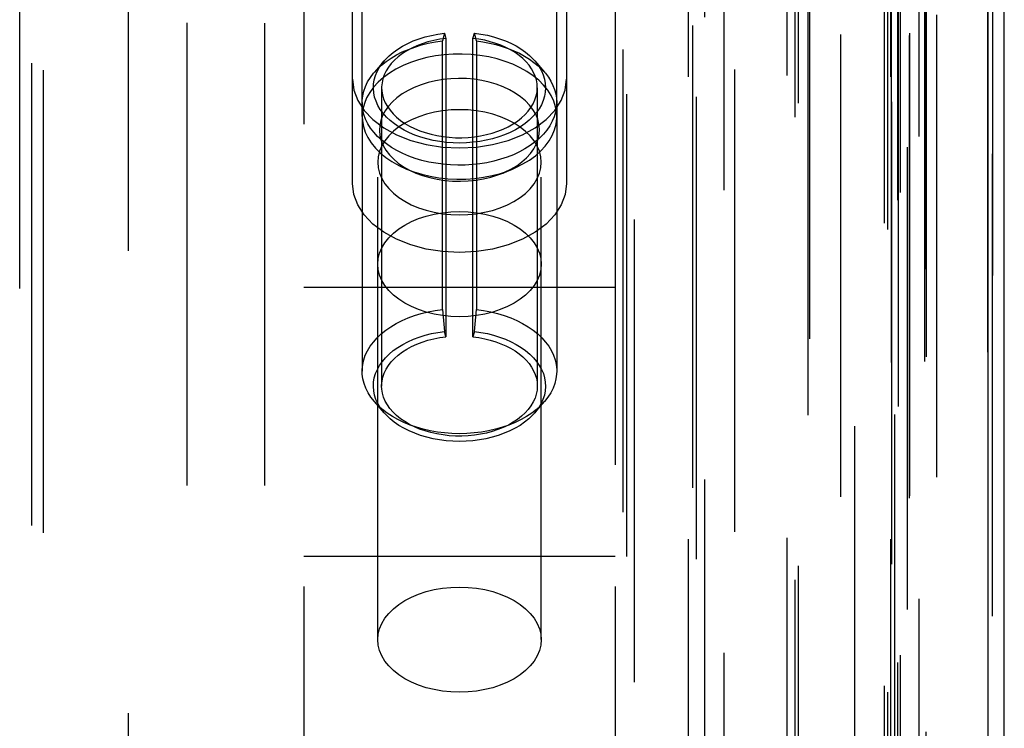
# Model space of a CAD drawing. Header units: inches. Extents: x 0 to 85, y 0 to 55.
# Tile 80 of 115: x 61.644 to 62.64, y 24.343 to 25.059. Entities that reach past the tile are written whole.
import ezdxf

# ---------------------------------------------------------------- set-up
doc = ezdxf.new("R2010")
doc.units = ezdxf.units.IN
doc.header["$LTSCALE"] = 4.675
doc.header["$MEASUREMENT"] = 0
doc.linetypes.add('HIDDEN', pattern=[0.2, 0.1, -0.1])
for name, color, linetype in [('_20005', 7, 'CONTINUOUS'), ('_25203', 7, 'CONTINUOUS'), ('_25324', 7, 'CONTINUOUS'), ('_27241', 7, 'CONTINUOUS'), ('_76191', 7, 'CONTINUOUS'), ('_99949', 7, 'CONTINUOUS')]:
    doc.layers.add(name, color=color, linetype=linetype)

msp = doc.modelspace()

# ---------------------------------------------------------------- linework, layer by layer
at = {"layer": '_20005', "color": 8, "linetype": 'HIDDEN'}
for p, q in [((61.93153, 25.42123), (61.93153, 23.88379)), ((62.24649, 25.42123), (62.24649, 23.88379)), ((62.00633, 24.43255), (62.00633, 25.2947)), ((62.17169, 24.43255), (62.17169, 25.2947)), ((62.24649, 24.78856), (61.93153, 24.78856)), ((62.24649, 24.51645), (61.93153, 24.51645))]:
    msp.add_line(p, q, dxfattribs=at)
for points in [[(62.17169, 24.9151), (62.17122, 24.92069), (62.16987, 24.92616), (62.16763, 24.93154), (62.16453, 24.93673), (62.16059, 24.94168), (62.15589, 24.94634), (62.15049, 24.95063), (62.14443, 24.95454), (62.13773, 24.95803), (62.13048, 24.96107), (62.12277, 24.96361), (62.11468, 24.96561), (62.10631, 24.96706), (62.09776, 24.96794), (62.08913, 24.96824), (62.0805, 24.96796), (62.07196, 24.9671), (62.06361, 24.96567), (62.05554, 24.96369), (62.04783, 24.96118), (62.04057, 24.95816), (62.03385, 24.95468), (62.02775, 24.95078), (62.0223, 24.94649), (62.01755, 24.94182), (62.01357, 24.93684), (62.01043, 24.93162), (62.00816, 24.92621), (62.0068, 24.92071), (62.00633, 24.9151)], [(62.00633, 24.9151), (62.0068, 24.9095), (62.00814, 24.90403), (62.01039, 24.89866), (62.01349, 24.89346), (62.01743, 24.88851), (62.02213, 24.88385), (62.02753, 24.87956), (62.03359, 24.87566), (62.04029, 24.87216), (62.04754, 24.86912), (62.05525, 24.86659), (62.06334, 24.86458), (62.07171, 24.86313), (62.08025, 24.86225), (62.08889, 24.86196), (62.09752, 24.86224), (62.10606, 24.8631), (62.11441, 24.86452), (62.12248, 24.86651), (62.13019, 24.86902), (62.13745, 24.87203), (62.14417, 24.87551), (62.15027, 24.87941), (62.15572, 24.8837), (62.16047, 24.88838), (62.16445, 24.89335), (62.16759, 24.89858), (62.16986, 24.90398), (62.17122, 24.90948), (62.17169, 24.9151)], [(62.00633, 24.81215), (62.00678, 24.8177), (62.00814, 24.8232), (62.01038, 24.82857), (62.01348, 24.83376), (62.01741, 24.83872), (62.02212, 24.84339), (62.02757, 24.84771), (62.03369, 24.85164), (62.04041, 24.85514), (62.04767, 24.85817), (62.05538, 24.8607), (62.06346, 24.86269), (62.07182, 24.86413), (62.08037, 24.865), (62.08901, 24.86529), (62.09765, 24.865), (62.1062, 24.86413), (62.11456, 24.86269), (62.12264, 24.8607), (62.13035, 24.85817), (62.13761, 24.85514), (62.14433, 24.85164), (62.15045, 24.84771), (62.1559, 24.84339), (62.16061, 24.83872), (62.16454, 24.83376), (62.16764, 24.82857), (62.16988, 24.8232), (62.17123, 24.8177), (62.17169, 24.81215)], [(62.17169, 24.81215), (62.17123, 24.80659), (62.16988, 24.8011), (62.16764, 24.79573), (62.16454, 24.79053), (62.16061, 24.78558), (62.1559, 24.78091), (62.15045, 24.77659), (62.14433, 24.77265), (62.13761, 24.76915), (62.13035, 24.76612), (62.12264, 24.7636), (62.11456, 24.76161), (62.1062, 24.76017), (62.09765, 24.7593), (62.08901, 24.759), (62.08037, 24.7593), (62.07182, 24.76017), (62.06346, 24.76161), (62.05538, 24.7636), (62.04767, 24.76612), (62.04041, 24.76915), (62.03369, 24.77265), (62.02757, 24.77659), (62.02212, 24.78091), (62.01741, 24.78558), (62.01348, 24.79053), (62.01038, 24.79573), (62.00814, 24.8011), (62.00678, 24.80659), (62.00633, 24.81215)], [(62.00633, 24.43255), (62.00678, 24.4381), (62.00814, 24.4436), (62.01038, 24.44897), (62.01348, 24.45417), (62.01741, 24.45912), (62.02212, 24.46379), (62.02757, 24.46811), (62.03369, 24.47204), (62.04041, 24.47554), (62.04767, 24.47857), (62.05538, 24.4811), (62.06346, 24.48309), (62.07182, 24.48453), (62.08037, 24.4854), (62.08901, 24.48569), (62.09765, 24.4854), (62.1062, 24.48453), (62.11456, 24.48309), (62.12264, 24.4811), (62.13035, 24.47857), (62.13761, 24.47554), (62.14433, 24.47204), (62.15045, 24.46811), (62.1559, 24.46379), (62.16061, 24.45912), (62.16454, 24.45417), (62.16764, 24.44897), (62.16988, 24.4436), (62.17123, 24.4381), (62.17169, 24.43255)], [(62.17169, 24.43255), (62.17123, 24.42699), (62.16988, 24.4215), (62.16764, 24.41613), (62.16454, 24.41093), (62.16061, 24.40598), (62.1559, 24.40131), (62.15045, 24.39699), (62.14433, 24.39306), (62.13761, 24.38956), (62.13035, 24.38653), (62.12264, 24.384), (62.11456, 24.38201), (62.1062, 24.38057), (62.09765, 24.3797), (62.08901, 24.37941), (62.08037, 24.3797), (62.07182, 24.38057), (62.06346, 24.38201), (62.05538, 24.384), (62.04767, 24.38653), (62.04041, 24.38956), (62.03369, 24.39306), (62.02757, 24.39699), (62.02212, 24.40131), (62.01741, 24.40598), (62.01348, 24.41093), (62.01038, 24.41613), (62.00814, 24.4215), (62.00678, 24.42699), (62.00633, 24.43255)]]:
    msp.add_lwpolyline(points, dxfattribs=at)
at = {"layer": '_25203', "color": 8, "linetype": 'HIDDEN'}
for p, q in [((62.24649, 33.4919), (62.24649, 20.78561)), ((62.44334, 20.99672), (62.44334, 33.4919)), ((62.26617, 21.58463), (62.26617, 33.46797)), ((62.25436, 33.44404), (62.25436, 21.84983)), ((62.44176, 21.85445), (62.44176, 33.44362)), ((61.64413, 21.98243), (61.64413, 33.43207)), ((61.65594, 33.43028), (61.65594, 22.00232)), ((61.66775, 33.4231), (61.66775, 22.08188)), ((62.35696, 22.08188), (62.35696, 33.4231)), ((62.36719, 33.424), (62.36719, 22.07194)), ((62.32523, 20.84592), (62.32523, 33.2788)), ((62.32869, 20.77391), (62.32869, 33.0874)), ((62.47484, 20.83688), (62.47484, 33.06967)), ((62.52902, 33.07513), (62.52902, 20.90266)), ((62.54432, 20.83566), (62.54432, 33.03139)), ((62.54472, 20.838), (62.54472, 33.02905)), ((62.33704, 33.00935), (62.33704, 20.83688)), ((62.4202, 32.95036), (62.4202, 21.19216)), ((62.52637, 20.76875), (62.52637, 32.95684)), ((62.2583, 20.77656), (62.2583, 32.94903)), ((62.32034, 32.94903), (62.32034, 20.77656)), ((62.52503, 32.94903), (62.52503, 20.77656)), ((62.42855, 21.22053), (62.42855, 32.92729)), ((62.43153, 32.92232), (62.43153, 21.2255)), ((62.5424, 20.72295), (62.5424, 32.89542)), ((62.55381, 32.88871), (62.55381, 20.71624)), ((62.62838, 20.71624), (62.62838, 32.88871)), ((62.51862, 32.80089), (62.51862, 20.62841)), ((62.52208, 32.79449), (62.52208, 19.56849)), ((62.48898, 19.50568), (62.48898, 31.67815)), ((61.98074, 24.89358), (61.98074, 26.26446)), ((62.19728, 26.26446), (62.19728, 24.89358))]:
    msp.add_line(p, q, dxfattribs=at)
at = {"layer": '_25203', "color": 7, "linetype": 'Continuous'}
for p, q in [((62.64019, 20.64901), (62.64019, 30.21475)), ((62.62363, 30.20709), (62.62363, 20.63663))]:
    msp.add_line(p, q, dxfattribs=at)
at = {"layer": '_25203', "color": 8, "linetype": 'HIDDEN'}
for points in [[(61.98074, 24.99913), (61.98215, 24.98807), (61.98608, 24.97756), (61.99261, 24.96749), (62.00145, 24.9582), (62.01247, 24.94993), (62.02533, 24.94285), (62.03979, 24.93717), (62.05545, 24.93297), (62.0718, 24.93045), (62.08901, 24.92954)], [(62.08901, 24.92954), (62.10622, 24.93045), (62.12257, 24.93297), (62.13824, 24.93717), (62.15269, 24.94285), (62.16555, 24.94994), (62.17657, 24.9582), (62.18542, 24.96749), (62.19194, 24.97756), (62.19587, 24.98807), (62.19728, 24.99913)], [(62.08901, 24.82398), (62.0718, 24.82489), (62.05545, 24.82741), (62.03978, 24.83161), (62.02533, 24.8373), (62.01247, 24.84438), (62.00145, 24.85265), (61.9926, 24.86194), (61.98607, 24.87201), (61.98215, 24.88252), (61.98074, 24.89358)], [(62.19728, 24.89358), (62.19587, 24.88251), (62.19194, 24.872), (62.18541, 24.86193), (62.17657, 24.85264), (62.16555, 24.84438), (62.15269, 24.83729), (62.13823, 24.83161), (62.12257, 24.82741), (62.10622, 24.82489), (62.08901, 24.82398)]]:
    msp.add_lwpolyline(points, dxfattribs=at)
at = {"layer": '_25324', "color": 8, "linetype": 'HIDDEN'}
for p, q in [((62.07389, 25.04561), (62.07192, 25.03772)), ((62.07389, 25.04561), (62.07534, 25.04034)), ((62.10268, 25.04034), (62.10413, 25.04561)), ((62.1061, 25.03772), (62.10413, 25.04561)), ((62.07192, 24.76629), (62.07192, 25.03772)), ((62.07534, 25.04034), (62.07534, 24.73875)), ((62.10268, 24.73875), (62.10268, 25.04034)), ((62.1061, 25.03772), (62.1061, 24.76629)), ((62.01285, 25.01761), (62.00291, 25.00607)), ((62.16517, 25.01761), (62.17511, 25.00607)), ((62.01027, 24.9905), (62.01027, 24.6889)), ((62.16775, 24.9905), (62.16775, 24.6889)), ((61.99058, 24.97542), (61.99058, 24.70398)), ((62.18743, 24.97542), (62.18743, 24.70398)), ((62.07192, 24.76629), (62.07389, 24.74401)), ((62.10413, 24.74401), (62.1061, 24.76629)), ((62.07534, 24.73875), (62.07389, 24.74401)), ((62.10413, 24.74401), (62.10268, 24.73875)), ((62.01285, 24.66179), (62.00291, 24.67333)), ((62.16517, 24.66179), (62.17511, 24.67333))]:
    msp.add_line(p, q, dxfattribs=at)
for points in [[(62.01285, 25.01761), (62.01408, 25.01899), (62.01779, 25.02268), (62.02194, 25.02618), (62.0265, 25.02944), (62.0314, 25.03245), (62.03664, 25.0352), (62.04223, 25.03769), (62.04812, 25.0399), (62.05426, 25.04181), (62.06064, 25.0434), (62.06717, 25.04467), (62.07389, 25.04561)], [(62.10413, 25.04561), (62.11075, 25.04468), (62.11721, 25.04344), (62.12351, 25.04187), (62.1296, 25.04), (62.13545, 25.03783), (62.14101, 25.03538), (62.14626, 25.03265), (62.15117, 25.02968), (62.1557, 25.02647), (62.15983, 25.02304), (62.16354, 25.01942), (62.16517, 25.01761)], [(62.00291, 25.00607), (62.00584, 25.00925), (62.01006, 25.0132), (62.01473, 25.01692), (62.01982, 25.02041), (62.02531, 25.02364), (62.03116, 25.0266), (62.03734, 25.02926), (62.04382, 25.03162), (62.05055, 25.03365), (62.05751, 25.03535), (62.06464, 25.03671), (62.07192, 25.03772)], [(62.07534, 25.04034), (62.06909, 25.03946), (62.06302, 25.03827), (62.05708, 25.03676), (62.05135, 25.03494), (62.04587, 25.03283), (62.04068, 25.03045), (62.03582, 25.02782), (62.03131, 25.02494), (62.02715, 25.02181), (62.02339, 25.01847), (62.02008, 25.01495), (62.01721, 25.01128), (62.01483, 25.00746), (62.01293, 25.00354), (62.01154, 24.99954), (62.01065, 24.9955), (62.01028, 24.99143), (62.01027, 24.9905)], [(62.16775, 24.9905), (62.16751, 24.99444), (62.1668, 24.99833), (62.16562, 25.00218), (62.16398, 25.00596), (62.16189, 25.00965), (62.15937, 25.01322), (62.15642, 25.01665), (62.15307, 25.01993), (62.14933, 25.02303), (62.14523, 25.02593), (62.14079, 25.02862), (62.13604, 25.03109), (62.13101, 25.03331), (62.12572, 25.03527), (62.12021, 25.03696), (62.11452, 25.03838), (62.10868, 25.0395), (62.10268, 25.04034)], [(62.1061, 25.03772), (62.11282, 25.0368), (62.11942, 25.03559), (62.12588, 25.03408), (62.13216, 25.03228), (62.13822, 25.03021), (62.14405, 25.02787), (62.14961, 25.02527), (62.15487, 25.02243), (62.15981, 25.01936), (62.16441, 25.01608), (62.16864, 25.0126), (62.17248, 25.00894), (62.17511, 25.00607)], [(62.17607, 24.9905), (62.1758, 24.98611), (62.17501, 24.98178), (62.17368, 24.97748), (62.17184, 24.97326), (62.16948, 24.96914), (62.16664, 24.96516), (62.16334, 24.96136), (62.15958, 24.95772), (62.15536, 24.95426), (62.15072, 24.95102), (62.14571, 24.94803), (62.14035, 24.9453), (62.13467, 24.94285), (62.12871, 24.94069), (62.12253, 24.93885), (62.11617, 24.93733), (62.10966, 24.93613), (62.10302, 24.93526), (62.09626, 24.93473), (62.08944, 24.93453), (62.08262, 24.93469), (62.07583, 24.93518), (62.06913, 24.93601), (62.06255, 24.93718), (62.05615, 24.93868), (62.04995, 24.94048), (62.04399, 24.9426), (62.03832, 24.945), (62.03296, 24.94768), (62.02794, 24.95061), (62.02329, 24.95379), (62.01905, 24.95719), (62.01523, 24.96079), (62.01186, 24.96457), (62.00895, 24.96851), (62.00653, 24.97259), (62.00461, 24.97678), (62.0032, 24.98105), (62.00231, 24.98539), (62.00196, 24.98975), (62.00213, 24.9941), (62.00283, 24.99843), (62.00406, 25.00273), (62.0058, 25.00696), (62.00807, 25.0111), (62.01083, 25.01512), (62.01285, 25.01761)], [(62.16517, 25.01761), (62.1668, 25.01562), (62.16959, 25.01167), (62.17191, 25.0076), (62.17372, 25.00341), (62.17502, 24.99915), (62.1758, 24.99485), (62.17607, 24.9905)], [(61.99058, 24.97542), (61.99064, 24.97762), (61.99118, 24.98239), (61.99228, 24.98713), (61.99394, 24.99179), (61.99613, 24.99636), (61.99886, 25.00081), (62.0021, 25.00512), (62.00291, 25.00607)], [(62.17511, 25.00607), (62.17591, 25.00512), (62.17893, 25.00115), (62.1815, 24.99705), (62.18362, 24.99285), (62.18528, 24.98857), (62.18648, 24.98422), (62.18719, 24.97983), (62.18743, 24.97542)], [(62.01027, 24.9905), (62.01042, 24.98735), (62.01108, 24.98327), (62.01225, 24.97923), (62.01393, 24.97525), (62.0161, 24.97138), (62.01875, 24.96764), (62.02187, 24.96405), (62.02542, 24.96064), (62.02939, 24.95743), (62.03375, 24.95444), (62.03846, 24.95169), (62.0435, 24.94919), (62.04883, 24.94697), (62.05443, 24.94503), (62.06025, 24.94338), (62.06626, 24.94204), (62.07243, 24.94102), (62.0787, 24.94032), (62.08505, 24.93995), (62.09143, 24.93991), (62.09779, 24.9402), (62.10406, 24.94081), (62.11023, 24.94175), (62.11628, 24.94302), (62.12217, 24.94459), (62.12785, 24.94647), (62.13329, 24.94864), (62.13843, 24.95109), (62.14324, 24.9538), (62.14769, 24.95675), (62.15176, 24.95992), (62.15538, 24.96326), (62.15857, 24.96678), (62.16133, 24.97047), (62.16361, 24.9743), (62.16541, 24.97825), (62.16671, 24.98228), (62.16748, 24.98636), (62.16775, 24.9905)], [(62.18743, 24.97542), (62.18715, 24.97064), (62.18631, 24.96588), (62.18491, 24.96118), (62.18296, 24.95657), (62.18048, 24.95206), (62.17747, 24.94768), (62.17396, 24.94346), (62.16996, 24.93943), (62.1655, 24.9356), (62.1606, 24.932), (62.15529, 24.92865), (62.14961, 24.92556), (62.14357, 24.92276), (62.13723, 24.92026), (62.13061, 24.91808), (62.12375, 24.91622), (62.11669, 24.9147), (62.10947, 24.91353), (62.10214, 24.91271), (62.09473, 24.91226), (62.08729, 24.91216), (62.07986, 24.91242), (62.07248, 24.91305), (62.0652, 24.91403), (62.05805, 24.91536), (62.05108, 24.91704), (62.04433, 24.91904), (62.03783, 24.92138), (62.03162, 24.92402), (62.02574, 24.92695), (62.02023, 24.93016), (62.0151, 24.93363), (62.0104, 24.93734), (62.00615, 24.94127), (62.00238, 24.94539), (61.99909, 24.94968), (61.99633, 24.95412), (61.99409, 24.95869), (61.99239, 24.96334), (61.99125, 24.96807), (61.99067, 24.97284), (61.99058, 24.97542)], [(61.99058, 24.70398), (61.99062, 24.70573), (61.99111, 24.71052), (61.99217, 24.71528), (61.99378, 24.71998), (61.99595, 24.72458), (61.99865, 24.72907), (62.00188, 24.73341), (62.00561, 24.73758), (62.00982, 24.74156), (62.01449, 24.74532), (62.0196, 24.74884), (62.02509, 24.75209), (62.03095, 24.75507), (62.03716, 24.75776), (62.04366, 24.76013), (62.05043, 24.76219), (62.05743, 24.7639), (62.0646, 24.76527), (62.07192, 24.76629)], [(62.1061, 24.76629), (62.11341, 24.76527), (62.12058, 24.76391), (62.12757, 24.76219), (62.13434, 24.76014), (62.14085, 24.75776), (62.14706, 24.75508), (62.15291, 24.7521), (62.1584, 24.74885), (62.16351, 24.74533), (62.16819, 24.74156), (62.17241, 24.73758), (62.17615, 24.7334), (62.17937, 24.72906), (62.18208, 24.72457), (62.18424, 24.71997), (62.18586, 24.71527), (62.18691, 24.71051), (62.1874, 24.7057), (62.18743, 24.70398)], [(62.01285, 24.66179), (62.01168, 24.6632), (62.0088, 24.66715), (62.0064, 24.67124), (62.00451, 24.67544), (62.00313, 24.67972), (62.00228, 24.68405), (62.00195, 24.68842), (62.00216, 24.69278), (62.00289, 24.69713), (62.00416, 24.70142), (62.00593, 24.70564), (62.00822, 24.70975), (62.011, 24.71374), (62.01425, 24.71758), (62.01796, 24.72124), (62.0221, 24.72471), (62.02665, 24.72795), (62.03158, 24.73096), (62.03686, 24.73371), (62.04246, 24.73619), (62.04834, 24.73838), (62.05448, 24.74027), (62.06082, 24.74185), (62.06728, 24.74309), (62.07389, 24.74401)], [(62.10413, 24.74401), (62.11074, 24.74309), (62.11721, 24.74185), (62.12355, 24.74027), (62.12968, 24.73838), (62.13557, 24.73619), (62.14117, 24.73371), (62.14644, 24.73096), (62.15137, 24.72795), (62.15592, 24.7247), (62.16007, 24.72124), (62.16377, 24.71758), (62.16703, 24.71374), (62.1698, 24.70975), (62.17209, 24.70563), (62.17386, 24.70142), (62.17512, 24.69712), (62.17586, 24.69278), (62.17607, 24.68841), (62.17574, 24.68405), (62.17489, 24.67971), (62.17351, 24.67543), (62.17162, 24.67124), (62.16922, 24.66715), (62.16634, 24.66319), (62.16517, 24.66179)], [(62.01027, 24.6889), (62.01028, 24.6898), (62.01065, 24.69387), (62.01153, 24.69792), (62.01292, 24.70192), (62.01482, 24.70585), (62.0172, 24.70967), (62.02006, 24.71334), (62.02337, 24.71686), (62.02712, 24.72019), (62.03127, 24.72332), (62.03576, 24.72619), (62.0406, 24.72882), (62.04578, 24.7312), (62.05125, 24.73332), (62.05698, 24.73514), (62.06293, 24.73666), (62.06904, 24.73786), (62.07534, 24.73875)], [(62.10268, 24.73875), (62.10868, 24.73791), (62.11451, 24.73679), (62.12021, 24.73537), (62.12572, 24.73368), (62.13101, 24.73171), (62.13604, 24.7295), (62.14079, 24.72703), (62.14523, 24.72434), (62.14933, 24.72144), (62.15306, 24.71834), (62.15642, 24.71506), (62.15937, 24.71163), (62.16189, 24.70806), (62.16398, 24.70437), (62.16562, 24.70059), (62.1668, 24.69673), (62.16751, 24.69284), (62.16775, 24.6889)], [(62.00291, 24.67333), (61.99949, 24.67768), (61.99663, 24.68215), (61.99431, 24.68673), (61.99255, 24.69141), (61.99134, 24.69615), (61.9907, 24.70093), (61.99058, 24.70398)], [(62.18743, 24.70398), (62.18732, 24.70089), (62.18667, 24.6961), (62.18545, 24.69135), (62.18368, 24.68667), (62.18135, 24.68208), (62.17849, 24.67762), (62.17511, 24.67333)], [(62.16775, 24.6889), (62.16749, 24.6848), (62.16672, 24.68074), (62.16543, 24.67672), (62.16365, 24.67278), (62.16137, 24.66894), (62.15862, 24.66524), (62.15543, 24.66172), (62.1518, 24.65836), (62.14773, 24.65519), (62.14327, 24.65223), (62.13845, 24.64951), (62.13332, 24.64706), (62.12788, 24.64489), (62.1222, 24.64301), (62.11632, 24.64143), (62.11028, 24.64017), (62.10411, 24.63923), (62.09784, 24.63861), (62.09147, 24.63832), (62.08507, 24.63835), (62.0787, 24.63873), (62.07239, 24.63943), (62.0662, 24.64046), (62.06016, 24.64181), (62.05432, 24.64347), (62.04871, 24.64542), (62.04337, 24.64766), (62.03833, 24.65016), (62.03363, 24.65292), (62.0293, 24.65591), (62.02535, 24.65912), (62.02182, 24.66252), (62.01872, 24.66609), (62.01608, 24.66981), (62.01392, 24.67367), (62.01225, 24.67762), (62.01108, 24.68165), (62.01042, 24.68573), (62.01027, 24.6889)], [(62.17511, 24.67333), (62.17122, 24.6692), (62.16687, 24.66528), (62.16207, 24.66159), (62.15686, 24.65815), (62.15127, 24.65498), (62.14529, 24.65208), (62.13898, 24.64948), (62.13238, 24.64719), (62.12552, 24.64523), (62.11845, 24.64361), (62.11121, 24.64235), (62.10385, 24.64144), (62.09641, 24.6409), (62.08893, 24.64072), (62.08145, 24.6409), (62.07402, 24.64145), (62.06668, 24.64237), (62.05946, 24.64363), (62.05242, 24.64525), (62.04558, 24.64721), (62.039, 24.64949), (62.0327, 24.65209), (62.02673, 24.65499), (62.02113, 24.65817), (62.01592, 24.66161), (62.01112, 24.66531), (62.00676, 24.66923), (62.00291, 24.67333)], [(62.16517, 24.66179), (62.16298, 24.65939), (62.15917, 24.65577), (62.15493, 24.65235), (62.1503, 24.64916), (62.14529, 24.64621), (62.13993, 24.64351), (62.13427, 24.6411), (62.12833, 24.63897), (62.12215, 24.63715), (62.11576, 24.63565), (62.10922, 24.63447), (62.10255, 24.63362), (62.0958, 24.63311), (62.089, 24.63294), (62.08221, 24.63311), (62.07546, 24.63362), (62.06879, 24.63447), (62.06225, 24.63565), (62.05587, 24.63716), (62.04968, 24.63898), (62.04374, 24.6411), (62.03808, 24.64352), (62.03273, 24.64621), (62.02772, 24.64916), (62.02308, 24.65236), (62.01884, 24.65578), (62.01504, 24.6594), (62.01285, 24.66179)]]:
    msp.add_lwpolyline(points, dxfattribs=at)
at = {"layer": '_27241', "color": 8, "linetype": 'HIDDEN'}
for p, q in [((61.99058, 24.96129), (61.99058, 25.42438)), ((62.18743, 24.96129), (62.18743, 25.42438)), ((62.045, 24.90423), (62.03547, 24.9082)), ((62.13302, 24.90423), (62.14255, 24.9082))]:
    msp.add_line(p, q, dxfattribs=at)
for points in [[(62.18743, 24.96129), (62.18723, 24.96537), (62.18622, 24.97118), (62.18439, 24.97691), (62.18174, 24.9825), (62.1783, 24.9879), (62.1741, 24.99309), (62.16917, 24.998), (62.16356, 25.0026), (62.15731, 25.00684), (62.15048, 25.0107), (62.14312, 25.01413), (62.13531, 25.01712), (62.1271, 25.01962), (62.11856, 25.02163), (62.10977, 25.02313), (62.10081, 25.0241), (62.09174, 25.02453), (62.08265, 25.02442), (62.07361, 25.02377), (62.06471, 25.02259), (62.05601, 25.02089), (62.0476, 25.01868), (62.03954, 25.01598), (62.0319, 25.01281), (62.02474, 25.0092), (62.01814, 25.00519), (62.01214, 25.0008)], [(62.01214, 25.0008), (62.0068, 24.99607), (62.00215, 24.99105), (61.99825, 24.98577), (61.99512, 24.98028), (61.9928, 24.97463), (61.99129, 24.96887), (61.99062, 24.96304), (61.99058, 24.96129)], [(62.1522, 24.91539), (62.15686, 24.91954), (62.16084, 24.92393), (62.16414, 24.92858), (62.16673, 24.93342), (62.16856, 24.93839), (62.16962, 24.94344), (62.16991, 24.94851), (62.16942, 24.95358), (62.16816, 24.95863), (62.16613, 24.96358), (62.16335, 24.96838), (62.15986, 24.97298), (62.15568, 24.97732), (62.15087, 24.98138), (62.14547, 24.98511), (62.13953, 24.98849), (62.13311, 24.99146), (62.12627, 24.99403), (62.11908, 24.99614), (62.11159, 24.9978), (62.10389, 24.99898), (62.09604, 24.99967), (62.08811, 24.99986), (62.08019, 24.99956), (62.07239, 24.99876), (62.06475, 24.99748), (62.05729, 24.9957), (62.05012, 24.99347), (62.04332, 24.99078), (62.03696, 24.98768), (62.03114, 24.9842), (62.02582, 24.98034)], [(62.02582, 24.98034), (62.02116, 24.97619), (62.01718, 24.9718), (62.01387, 24.96715), (62.01129, 24.96231), (62.00946, 24.95734), (62.0084, 24.95229), (62.00811, 24.94722), (62.00859, 24.94215), (62.00986, 24.9371), (62.01189, 24.93215), (62.01467, 24.92735), (62.01816, 24.92275), (62.02234, 24.91841), (62.02715, 24.91435), (62.03255, 24.91062), (62.03849, 24.90724), (62.045, 24.90423)], [(61.99058, 24.96129), (61.99079, 24.9572), (61.9918, 24.95139), (61.99363, 24.94567), (61.99628, 24.94008), (61.99972, 24.93467), (62.00392, 24.92948), (62.00885, 24.92457), (62.01446, 24.91998), (62.02071, 24.91573), (62.02754, 24.91187), (62.03547, 24.9082)], [(62.16588, 24.92177), (62.17122, 24.9265), (62.17587, 24.93153), (62.17977, 24.9368), (62.18289, 24.94229), (62.18522, 24.94794), (62.18672, 24.9537), (62.1874, 24.95953), (62.18743, 24.96129)], [(62.14255, 24.9082), (62.14612, 24.90976), (62.15328, 24.91337), (62.15988, 24.91738), (62.16588, 24.92177)], [(62.13302, 24.90423), (62.1347, 24.90495), (62.14106, 24.90805), (62.14688, 24.91153), (62.1522, 24.91539)], [(62.03547, 24.9082), (62.04271, 24.90546), (62.05092, 24.90295), (62.05946, 24.90094), (62.06825, 24.89944), (62.07721, 24.89848), (62.08628, 24.89804), (62.09537, 24.89815), (62.1044, 24.8988), (62.11331, 24.89998), (62.12201, 24.90168), (62.13042, 24.90389), (62.13848, 24.90659), (62.14255, 24.9082)], [(62.045, 24.90423), (62.05175, 24.9017), (62.05894, 24.89959), (62.06642, 24.89793), (62.07413, 24.89675), (62.08198, 24.89606), (62.08991, 24.89587), (62.09783, 24.89617), (62.10563, 24.89697), (62.11327, 24.89825), (62.12072, 24.90003), (62.1279, 24.90226), (62.13302, 24.90423)]]:
    msp.add_lwpolyline(points, dxfattribs=at)
at = {"layer": '_76191', "color": 8, "linetype": 'HIDDEN'}
for p, q in [((62.62363, 22.85307), (62.62363, 32.87448)), ((62.52602, 22.84281), (62.52602, 32.86422)), ((62.64019, 21.80082), (62.64019, 32.84307)), ((62.56145, 21.91332), (62.56145, 32.79961)), ((62.55987, 21.9088), (62.55987, 31.93021)), ((62.53476, 31.8969), (62.53476, 21.87548)), ((62.53212, 31.88936), (62.53212, 21.86795)), ((62.53309, 21.86329), (62.53309, 31.8847)), ((62.56077, 31.81944), (62.56077, 21.79802)), ((62.572, 21.79177), (62.572, 31.81318)), ((62.62838, 31.81318), (62.62838, 21.79177))]:
    msp.add_line(p, q, dxfattribs=at)
at = {"layer": '_99949', "color": 8, "linetype": 'HIDDEN'}
for p, q in [((61.81342, 18.97839), (61.81342, 31.56417)), ((61.89216, 18.97838), (61.89216, 31.56419)), ((61.75436, 19.21565), (61.75436, 30.58802))]:
    msp.add_line(p, q, dxfattribs=at)

doc.saveas('drawing.dxf')
